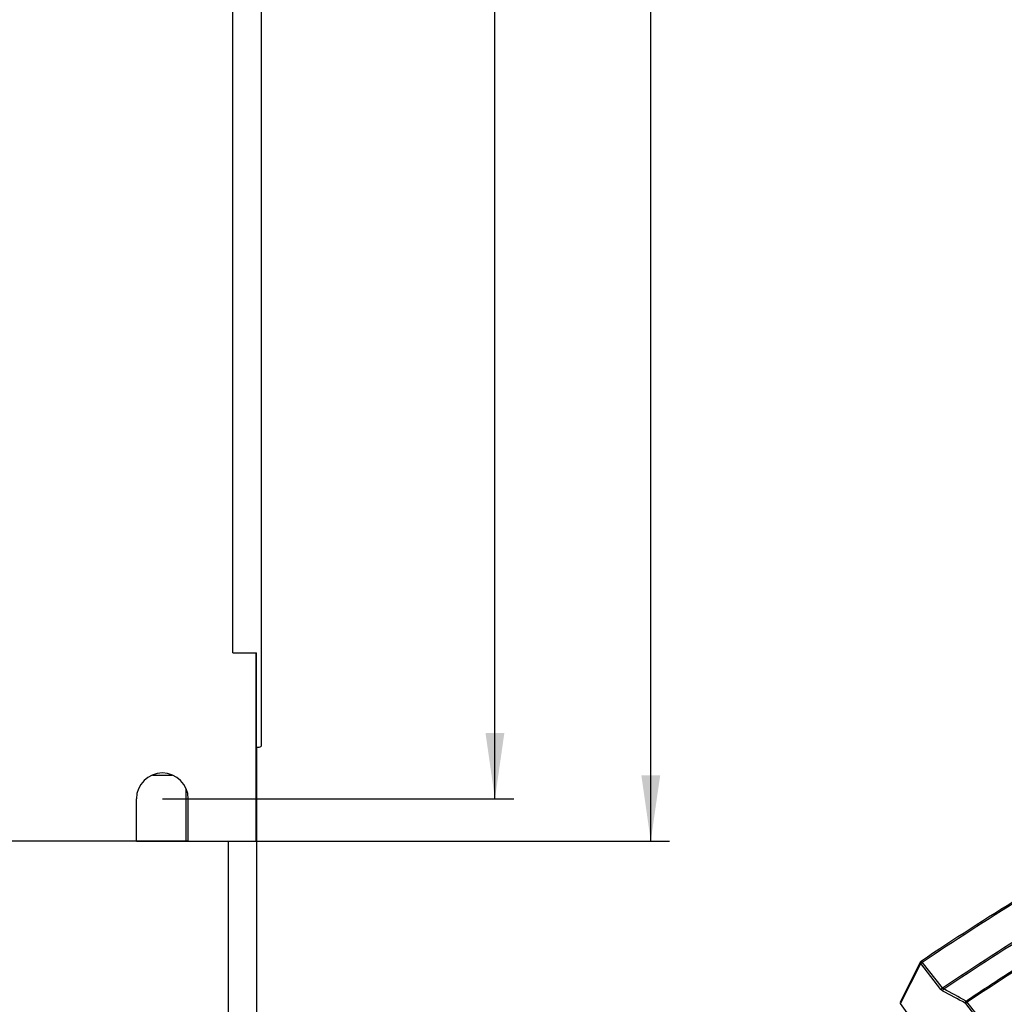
# Model space of a CAD drawing. Header units: millimetres. Extents: x 0 to 594, y 0 to 420.
# Tile 30 of 48: x 461 to 513, y 153 to 206. Entities that reach past the tile are written whole.
import ezdxf

# ---------------------------------------------------------------- set-up
doc = ezdxf.new("R2010")
doc.units = ezdxf.units.MM
doc.header["$LTSCALE"] = 32.67
doc.layers.get('0').update_dxf_attribs({"linetype": 'CONTINUOUS'})
doc.layers.add('ROUNDS', color=7, linetype='CONTINUOUS')
doc.styles.get("Standard").update_dxf_attribs({"font": 'txt', "width": 0.8})
doc.dimstyles.new('DIMSTYLE_2', dxfattribs={"dimtxt": 3.5, "dimasz": 3.5, "dimexe": 1, "dimexo": 0, "dimgap": 0.875, "dimtad": 1, "dimlfac": 2, "dimdsep": 46, "dimtxsty": 'STANDARD', "dimblk": '_FILLED', "dimblk1": '_FILLED', "dimblk2": '_FILLED', "dimcen": 0.09, "dimclrt": 5, "dimadec": 0, "dimazin": 0, "dimtp": 0.01, "dimtm": 0.01, "dimtfac": 1, "dimtofl": 0, "dimtmove": 0, "dimatfit": 3, "dimldrblk": '_FILLED', "dimfxl": 1, "dimtolj": 1, "dimarcsym": 0})

# ---------------------------------------------------------------- blocks, each defined once
blk = doc.blocks.new('_FILLED')
at = {"color": 0, "linetype": 'BYBLOCK'}
blk.add_solid([(0, 0), (-1, 0.143), (-1, -0.143)], dxfattribs=at)
blk = doc.blocks.new('*D6')
at = {"color": 2, "linetype": 'CONTINUOUS'}
for p, q in [((473.535, 295.909), (495.512, 295.909)), ((494.512, 295.909), (494.512, 228.909)), ((494.512, 161.909), (494.512, 228.909)), ((467.195, 161.909), (495.512, 161.909))]:
    blk.add_line(p, q, dxfattribs=at)
at = {"color": 2, "linetype": 'CONTINUOUS', "xscale": 3.5, "yscale": 3.5, "zscale": 3.5}
for p, rotation in [((494.512, 295.909), 90), ((494.512, 161.909), 270)]:
    blk.add_blockref('_FILLED', p, dxfattribs=dict(at, rotation=rotation))
at = {"color": 5, "linetype": 'CONTINUOUS', "insert": (490.137, 228.909), "char_height": 3.5, "width": 8.4, "attachment_point": 2, "rotation": 90, "line_spacing_factor": 0.9}
blk.add_mtext('268', dxfattribs=at)
blk = doc.blocks.new('*D7')
at = {"color": 2, "linetype": 'CONTINUOUS'}
for p, q in [((468.57, 292.659), (487.235, 292.659)), ((486.235, 292.659), (486.235, 228.409)), ((486.235, 164.159), (486.235, 228.409)), ((468.57, 164.159), (487.235, 164.159))]:
    blk.add_line(p, q, dxfattribs=at)
at = {"color": 2, "linetype": 'CONTINUOUS', "xscale": 3.5, "yscale": 3.5, "zscale": 3.5}
for p, rotation in [((486.235, 292.659), 90), ((486.235, 164.159), 270)]:
    blk.add_blockref('_FILLED', p, dxfattribs=dict(at, rotation=rotation))
at = {"color": 5, "linetype": 'CONTINUOUS', "insert": (481.86, 234.961), "char_height": 3.5, "width": 8.4, "attachment_point": 2, "rotation": 90, "line_spacing_factor": 0.9}
blk.add_mtext('257', dxfattribs=at)

msp = doc.modelspace()

# ---------------------------------------------------------------- linework, layer by layer
at = {"color": 7, "linetype": 'CONTINUOUS'}
for p, q in [((473.8397, 167.0344), (473.8397, 284.7844)), ((472.3197, 171.9094), (472.3197, 282.4094)), ((472.3197, 171.9094), (473.5697, 171.9094)), ((473.5348, 171.9094), (473.5348, 161.9094)), ((473.5697, 161.9094), (473.5697, 171.9094)), ((473.5697, 166.9094), (473.7147, 166.9094)), ((467.1947, 161.9094), (467.1947, 164.1594)), ((469.9447, 161.9094), (469.9447, 164.1594)), ((467.1947, 161.9094), (414.9447, 161.9094)), ((469.9447, 161.9094), (473.5348, 161.9094))]:
    msp.add_line(p, q, dxfattribs=at)
at = {"color": 3, "linetype": 'CONTINUOUS'}
for p, q in [((473.5897, 122.9094), (473.5897, 166.9094)), ((469.0941, 165.4094), (468.0438, 165.4094)), ((469.8395, 161.9094), (469.8395, 164.669)), ((469.9447, 161.9094), (467.1947, 161.9094)), ((473.5348, 161.9094), (473.5897, 161.9094))]:
    msp.add_line(p, q, dxfattribs=at)
at = {"color": 9, "linetype": 'CONTINUOUS'}
msp.add_line((472.0897, 122.9094), (472.0897, 161.9094), dxfattribs=at)
at = {"color": 7, "linetype": 'CONTINUOUS'}
for centre, radius, start, end in [((473.7147, 167.0344), 0.125, 270, 360), ((468.5697, 164.1594), 1.375, 0, 180)]:
    msp.add_arc(centre, radius, start, end, dxfattribs=at)
at = {"layer": 'ROUNDS', "color": 7, "linetype": 'CONTINUOUS'}
for p, q in [((507.7704, 153.3766), (508.8427, 155.4948)), ((508.8936, 155.5444), (508.8762, 155.5327)), ((511.6273, 147.8615), (507.7809, 153.2917))]:
    msp.add_line(p, q, dxfattribs=at)
at = {"layer": 'ROUNDS', "color": 9, "linetype": 'CONTINUOUS'}
for p, q in [((507.7809, 153.2917), (508.8544, 155.4123)), ((509.9267, 154.0395), (508.8544, 155.4123)), ((508.9168, 155.4801), (508.9293, 155.4893)), ((510.0016, 154.1165), (508.9293, 155.4893)), ((513.1434, 150.8563), (511.2474, 153.2837)), ((513.1813, 150.9816), (511.3228, 153.3611))]:
    msp.add_line(p, q, dxfattribs=at)
msp.add_arc((508.9009, 155.4654), 0.0653, 153.21922, 170.47371, dxfattribs=at)
at = {"layer": 'ROUNDS', "color": 7, "linetype": 'CONTINUOUS'}
msp.add_ellipse((507.8584, 153.329), major_axis=(0.0854, -0.0523), ratio=0.8152861, start_param=-3.0757075, end_param=-2.055046, dxfattribs=at)
msp.add_open_spline([(529.36, 166.9595), (525.9624, 165.4989), (518.9693, 161.9644), (512.3152, 157.8416), (508.8936, 155.5444)], degree=3, knots=[0, 0, 0, 0, 0.4729519, 1, 1, 1, 1], dxfattribs=at)
at = {"layer": 'ROUNDS', "color": 9, "linetype": 'CONTINUOUS'}
for points, knots in [([(508.9293, 155.4893), (512.3491, 157.786), (519.0002, 161.9087), (525.9893, 165.4448), (529.3853, 166.9071)], [0, 0, 0, 0, 0.5269929, 1, 1, 1, 1]), ([(510.0016, 154.1165), (513.4384, 156.4249), (520.1213, 160.5667), (527.1452, 164.1165), (530.5573, 165.5824)], [0, 0, 0, 0, 0.5271491, 1, 1, 1, 1]), ([(510.0712, 154.0604), (513.5077, 156.3681), (520.1898, 160.5089), (527.2129, 164.0582), (530.6246, 165.5241)], [0, 0, 0, 0, 0.5271368, 1, 1, 1, 1]), ([(511.2607, 153.4222), (512.0239, 153.9326), (515.025, 155.9045), (518.091, 157.7781), (520.4102, 159.1063)], [0, 0, 0, 0, 0.2557109, 1, 1, 1, 1]), ([(520.4237, 159.0172), (519.6682, 158.5841), (516.5857, 156.7786), (513.5683, 154.8627), (511.3228, 153.3611)], [0, 0, 0, 0, 0.2437826, 1, 1, 1, 1]), ([(508.8544, 155.4123), (508.8561, 155.4166), (508.8676, 155.4362), (508.8834, 155.4527), (508.897, 155.4645)], [0, 0, 0, 0, 0.2041567, 1, 1, 1, 1]), ([(508.8762, 155.5327), (508.8775, 155.5336), (508.8913, 155.5333), (508.8999, 155.5219), (508.9076, 155.5142)], [0, 0, 0, 0, 0.1306667, 1, 1, 1, 1]), ([(509.9267, 154.0395), (509.9296, 154.046), (509.9494, 154.0765), (509.9775, 154.1005), (510.0016, 154.1165)], [0, 0, 0, 0, 0.2000724, 1, 1, 1, 1]), ([(510.0254, 153.9515), (510.0167, 153.9561), (509.9792, 153.9799), (509.9478, 154.0124), (509.9267, 154.0395)], [0, 0, 0, 0, 0.2229576, 1, 1, 1, 1]), ([(511.2474, 153.2837), (511.2504, 153.2903), (511.2702, 153.3209), (511.2986, 153.3451), (511.3228, 153.361)], [0, 0, 0, 0, 0.2001116, 1, 1, 1, 1]), ([(511.3228, 153.3611), (511.3178, 153.3674), (511.2992, 153.3897), (511.278, 153.4103), (511.2607, 153.4222)], [0, 0, 0, 0, 0.2783038, 1, 1, 1, 1])]:
    msp.add_open_spline(points, degree=3, knots=knots, dxfattribs=at)
for points in [[(508.8366, 155.4762), (508.8348, 155.4655), (508.8356, 155.4542), (508.8385, 155.4438)], [(508.8385, 155.4438), (508.8417, 155.4325), (508.8473, 155.4217), (508.8544, 155.4123)], [(508.897, 155.4645), (508.9034, 155.47), (508.91, 155.4751), (508.9168, 155.4801)], [(508.9076, 155.5142), (508.9153, 155.5064), (508.9225, 155.498), (508.9293, 155.4893)], [(510.0712, 154.0604), (510.0436, 154.0717), (510.0198, 154.0929), (510.0016, 154.1165)], [(510.0254, 153.9515), (510.0212, 153.9906), (510.0413, 154.0347), (510.0712, 154.0604)], [(511.2145, 153.313), (510.8182, 153.526), (510.4219, 153.7388), (510.0254, 153.9515)], [(511.2607, 153.4222), (510.8643, 153.6351), (510.4678, 153.8478), (510.0712, 154.0604)], [(511.2145, 153.313), (511.2104, 153.3523), (511.2306, 153.3966), (511.2607, 153.4222)], [(511.2474, 153.2837), (511.2384, 153.2953), (511.2274, 153.3061), (511.2145, 153.313)]]:
    msp.add_open_spline(points, degree=3, dxfattribs=at)
at = {"layer": 'ROUNDS', "color": 7, "linetype": 'CONTINUOUS'}
msp.add_open_spline([(508.8427, 155.4948), (508.8503, 155.5098), (508.8622, 155.5233), (508.8762, 155.5327)], degree=3, dxfattribs=at)

# ---------------------------------------------------------------- dimensions: what is measured, and where the dimension line sits
at = {"color": 2, "linetype": 'CONTINUOUS'}
for base, p1, p2, picture, middle in [((494.5124, 161.9094), (473.5348, 295.9094), (467.1947, 161.9094), '*D6', (494.5124, 228.9094)), ((486.2345, 164.1594), (468.5697, 292.6594), (468.5697, 164.1594), '*D7', (486.2345, 234.9611))]:
    dim = msp.add_linear_dim(base=base, p1=p1, p2=p2, angle=270, dimstyle='DIMSTYLE_2', dxfattribs=at)
    dim.commit()
    dim.dimension.update_dxf_attribs({"geometry": picture, "text_midpoint": middle, "dimtype": 160})

doc.saveas('drawing.dxf')
